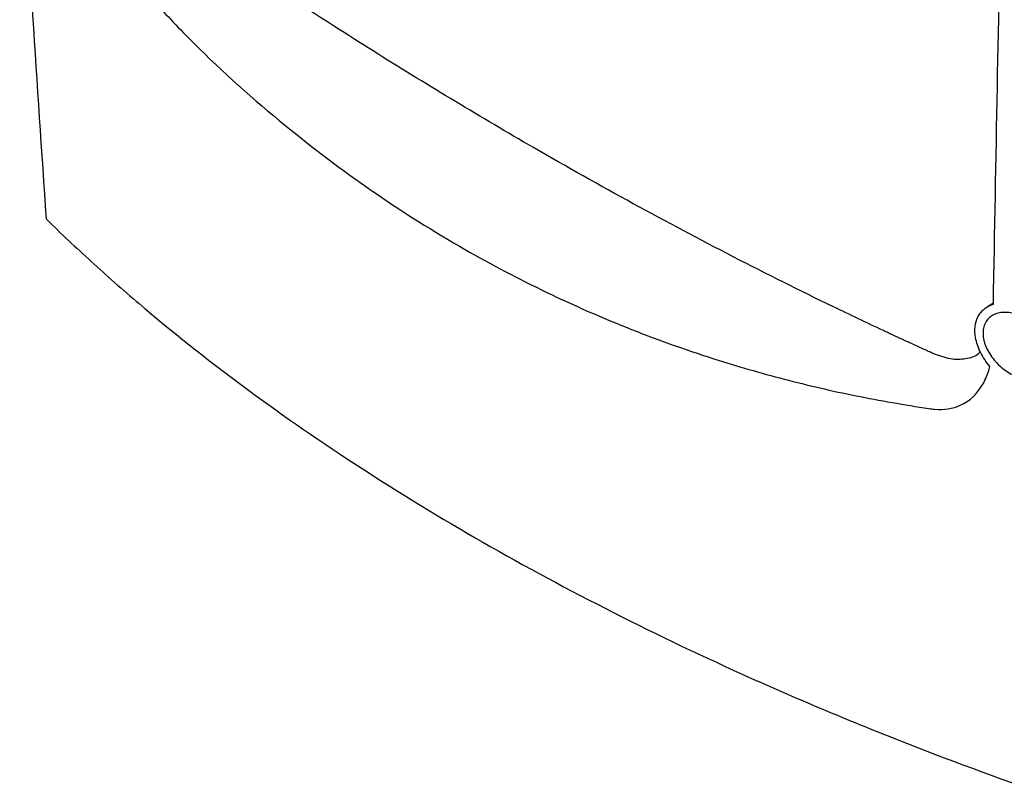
# Model space of a CAD drawing. Header units: millimetres. Extents: x 15358 to 16483, y 10132 to 11382.
# Tile 128 of 166: x 16170 to 16288, y 10973 to 11066. Entities that reach past the tile are written whole.
import ezdxf

# ---------------------------------------------------------------- set-up
doc = ezdxf.new("R2010")
doc.units = ezdxf.units.MM

msp = doc.modelspace()

# ---------------------------------------------------------------- linework, layer by layer
at = {"color": 7, "linetype": 'Continuous', "lineweight": 25}
msp.add_line((16286.64, 11031.69), (16285.91, 11031.25), dxfattribs=at)
for points, knots in [([(16169.51, 11091.15), (16169.99, 11082.83), (16170.52, 11074.54), (16171.59, 11058.08), (16172.14, 11049.91), (16172.69, 11041.81)], [0, 0, 0, 0, 0.5, 0.5, 1, 1, 1, 1]), ([(16279.4, 11025.62), (16279.36, 11025.63), (16279.27, 11025.67), (16278.98, 11025.81), (16278.42, 11026.06), (16277.52, 11026.48), (16276.6, 11026.9), (16275.79, 11027.27), (16275.18, 11027.55), (16274.58, 11027.83), (16273.98, 11028.11), (16271.59, 11029.23), (16265.38, 11032.18), (16255.36, 11037.19), (16243.31, 11043.58), (16232.17, 11049.85), (16221.93, 11055.89), (16212.6, 11061.61), (16203.29, 11067.56), (16196.04, 11072.32), (16191.9, 11075.17), (16190.86, 11075.88)], [0, 0, 0, 0, 0.001116, 0.003133, 0.009872, 0.020216, 0.034165, 0.041102, 0.047985, 0.054813, 0.061587, 0.068307, 0.136555, 0.272901, 0.408831, 0.544899, 0.649912, 0.754932, 0.859988, 0.964779, 1, 1, 1, 1]), ([(16185.03, 11068.63), (16186.6, 11066.94), (16191.57, 11061.61), (16200.25, 11053.81), (16211.17, 11045.46), (16221.75, 11038.73), (16232.21, 11033.17), (16242.42, 11028.65), (16252.19, 11025.15), (16261.44, 11022.48), (16270.07, 11020.45), (16275.92, 11019.49), (16278.85, 11019)], [0, 0, 0, 0, 0.063023, 0.198951, 0.32121, 0.443982, 0.54793, 0.651483, 0.755137, 0.836808, 0.918498, 1, 1, 1, 1]), ([(16172.69, 11041.81), (16174.45, 11040.09), (16176.26, 11038.38), (16179.99, 11034.98), (16181.91, 11033.29), (16187.8, 11028.29), (16191.91, 11025.02), (16204.83, 11015.43), (16214.18, 11009.32), (16229.34, 11000.56), (16234.56, 10997.73), (16245.29, 10992.25), (16250.81, 10989.6), (16259.32, 10985.76), (16262.2, 10984.5), (16268.03, 10982.03), (16270.98, 10980.82), (16279.9, 10977.27), (16285.96, 10975.01), (16292.13, 10972.86)], [0, 0, 0, 0, 0.0625, 0.0625, 0.125, 0.125, 0.25, 0.25, 0.5, 0.5, 0.625, 0.625, 0.75, 0.75, 0.8125, 0.8125, 0.875, 0.875, 1, 1, 1, 1]), ([(16284.76, 11030.02), (16284.85, 11030.21), (16284.96, 11030.38), (16285.22, 11030.7), (16285.36, 11030.85), (16285.68, 11031.11), (16285.85, 11031.22), (16286.23, 11031.42), (16286.42, 11031.5), (16286.63, 11031.57)], [0, 0, 0, 0, 0.25, 0.25, 0.5, 0.5, 0.75, 0.75, 1, 1, 1, 1]), ([(16293.79, 11025.89), (16293.86, 11025.62), (16293.89, 11025.36), (16293.91, 11024.86), (16293.89, 11024.62), (16293.79, 11024.16), (16293.72, 11023.95), (16293.51, 11023.56), (16293.38, 11023.38), (16293.08, 11023.07), (16292.9, 11022.94), (16292.51, 11022.72), (16292.29, 11022.63), (16291.83, 11022.52), (16291.59, 11022.49), (16291.08, 11022.47), (16290.82, 11022.49), (16290.28, 11022.58), (16290, 11022.65), (16289.46, 11022.84), (16289.18, 11022.95), (16288.64, 11023.23), (16288.37, 11023.39), (16287.86, 11023.74), (16287.62, 11023.94), (16287.15, 11024.37), (16286.93, 11024.6), (16286.53, 11025.08), (16286.34, 11025.33), (16286.02, 11025.85), (16285.88, 11026.11), (16285.7, 11026.51), (16285.65, 11026.65), (16285.56, 11026.91), (16285.52, 11027.05), (16285.42, 11027.45), (16285.39, 11027.71), (16285.37, 11028.21), (16285.39, 11028.46), (16285.48, 11028.91), (16285.56, 11029.13), (16285.76, 11029.52), (16285.89, 11029.69), (16286.19, 11030), (16286.36, 11030.13), (16286.75, 11030.34), (16286.96, 11030.42), (16287.41, 11030.54), (16287.66, 11030.57), (16288.16, 11030.58), (16288.42, 11030.56), (16288.97, 11030.46), (16289.24, 11030.39), (16289.78, 11030.21), (16290.06, 11030.09), (16290.6, 11029.81), (16290.87, 11029.66), (16291.38, 11029.3), (16291.63, 11029.11), (16292.1, 11028.68), (16292.32, 11028.46), (16292.73, 11027.98), (16292.92, 11027.73), (16293.25, 11027.22), (16293.39, 11026.96), (16293.63, 11026.43), (16293.72, 11026.15), (16293.79, 11025.89)], [0, 0, 0, 0, 0.03125, 0.03125, 0.0625, 0.0625, 0.09375, 0.09375, 0.125, 0.125, 0.15625, 0.15625, 0.1875, 0.1875, 0.21875, 0.21875, 0.25, 0.25, 0.28125, 0.28125, 0.3125, 0.3125, 0.34375, 0.34375, 0.375, 0.375, 0.40625, 0.40625, 0.4375, 0.4375, 0.46875, 0.46875, 0.484375, 0.484375, 0.5, 0.5, 0.53125, 0.53125, 0.5625, 0.5625, 0.59375, 0.59375, 0.625, 0.625, 0.65625, 0.65625, 0.6875, 0.6875, 0.71875, 0.71875, 0.75, 0.75, 0.78125, 0.78125, 0.8125, 0.8125, 0.84375, 0.84375, 0.875, 0.875, 0.90625, 0.90625, 0.9375, 0.9375, 0.96875, 0.96875, 1, 1, 1, 1]), ([(16284.48, 11027.55), (16284.4, 11028.01), (16284.38, 11028.46), (16284.47, 11029.29), (16284.59, 11029.68), (16284.76, 11030.02)], [0, 0, 0, 0, 0.5, 0.5, 1, 1, 1, 1]), ([(16286.2, 11024.07), (16285.98, 11024.34), (16285.77, 11024.61), (16285.39, 11025.18), (16285.22, 11025.48), (16284.93, 11026.07), (16284.81, 11026.37), (16284.61, 11026.96), (16284.53, 11027.26), (16284.48, 11027.55)], [0, 0, 0, 0, 0.25, 0.25, 0.5, 0.5, 0.75, 0.75, 1, 1, 1, 1]), ([(16285.06, 11025.84), (16284.98, 11025.76), (16284.53, 11025.25), (16283.3, 11024.92), (16281.48, 11024.85), (16280.1, 11025.36), (16279.4, 11025.62)], [0, 0, 0, 0, 0.060202, 0.373798, 0.683626, 1, 1, 1, 1]), ([(16278.85, 11019), (16279.09, 11018.97), (16280.48, 11018.8), (16283.13, 11019.24), (16284.98, 11021.08), (16285.86, 11022.93), (16286.09, 11023.65), (16286.2, 11024.07)], [0.02134482, 0.02134482, 0.02134482, 0.02134482, 0.02615682, 0.04959432, 0.08084432, 0.08865682, 0.098562, 0.098562, 0.098562, 0.098562])]:
    msp.add_open_spline(points, degree=3, knots=knots, dxfattribs=at)
msp.add_open_spline([(16286.63, 11031.57), (16286.93, 11048.88), (16287.26, 11066.38), (16287.63, 11084.06)], degree=3, dxfattribs=at)

doc.saveas('drawing.dxf')
